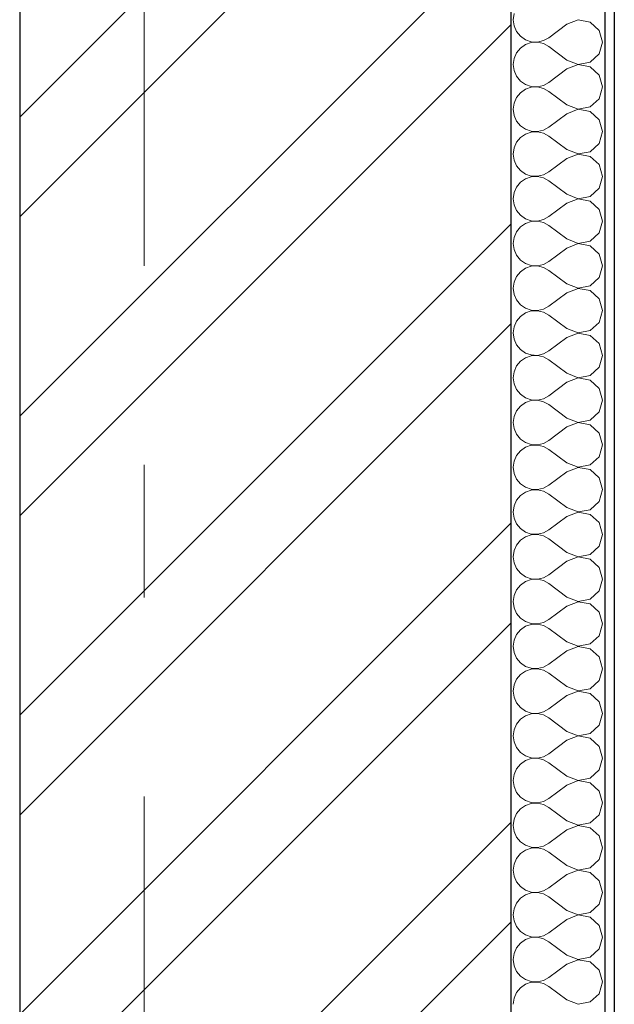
# Model space of a CAD drawing. Header units: millimetres. Extents: x -15683 to 202647, y -7448 to 20513.
# Tile 58 of 114: x 166055 to 166687, y -918 to 129. Entities that reach past the tile are written whole.
import ezdxf
from ezdxf.enums import TextEntityAlignment as Align

# ---------------------------------------------------------------- set-up
doc = ezdxf.new("R2010")
doc.units = ezdxf.units.MM
doc.header["$MEASUREMENT"] = 0
doc.set_wipeout_variables(frame=1)
doc.linetypes.add('Wipeout_Contour', pattern=[1000, 0, -1000])
doc.linetypes.add('Штрих-Штриховая', pattern=[1093.611073, 529.166651, -211.666656, 141.111112, -211.666656])
doc.layers.add('Конструктив - Стены Несущие', color=7, linetype='Continuous')
doc.layers.add('Элемент Модели - Оси', color=7, linetype='Continuous')
for name, color, linetype, lineweight in [('Конструктив - Стены Несущие_Ном._пера__101', 253, 'Continuous', 5), ('Конструктив - Стены Несущие_Ном._пера__21', 7, 'Continuous', 30), ('Элемент Модели - Оси_Ном._пера__1', 7, 'Continuous', 15), ('Элемент Модели - Оси_Ном._пера__120', 7, 'Continuous', 5)]:
    doc.layers.add(name, color=color, linetype=linetype, lineweight=lineweight)
doc.styles.add('СГЕНЕРИР_СТИЛЬ_1', font='arial.ttf')

# ---------------------------------------------------------------- blocks, each defined once
blk = doc.blocks.new('*X246', base_point=(140863.2, -2680.3))
at = {"layer": 'Конструктив - Стены Несущие_Ном._пера__101', "color": 253, "linetype": 'Continuous', "lineweight": 5}
for p, q in [((166580.8, 135.7), (166579.9, 129.2)), ((166579.9, 129.2), (166580.8, 122.7)), ((166649.1, 129.1), (166637, 124.4)), ((166661.9, 126.7), (166649.1, 129.1)), ((166671.5, 117.9), (166661.9, 126.7)), ((166580.8, 122.7), (166583.4, 116.7)), ((166583.4, 116.7), (166587.6, 111.6)), ((166637, 124.4), (166618, 110.1)), ((166675.1, 105.4), (166671.5, 117.9)), ((166587.6, 111.6), (166593, 107.9)), ((166593, 107.9), (166599.2, 105.8)), ((166599.2, 105), (166593, 102.9)), ((166599.2, 105.8), (166605.8, 105.5)), ((166605.8, 105.3), (166599.2, 105)), ((166605.8, 105.5), (166612.2, 107)), ((166612.2, 103.8), (166605.8, 105.3)), ((166612.2, 107), (166618, 110.1)), ((166671.5, 92.9), (166675.1, 105.4)), ((166587.6, 99.1), (166583.4, 94.1)), ((166593, 102.9), (166587.6, 99.1)), ((166618, 100.6), (166612.2, 103.8)), ((166637, 86.3), (166618, 100.6)), ((166580.8, 88.1), (166579.9, 81.6)), ((166583.4, 94.1), (166580.8, 88.1)), ((166637, 86.3), (166649.1, 81.7)), ((166649.1, 81.7), (166661.9, 84.1)), ((166661.9, 84.1), (166671.5, 92.9)), ((166579.9, 81.6), (166580.8, 75.1)), ((166580.8, 75.1), (166583.4, 69.1)), ((166637, 76.8), (166618, 62.5)), ((166649.1, 81.5), (166637, 76.8)), ((166661.9, 79.1), (166649.1, 81.5)), ((166671.5, 70.3), (166661.9, 79.1)), ((166583.4, 69.1), (166587.6, 64)), ((166587.6, 64), (166593, 60.3)), ((166675.1, 57.8), (166671.5, 70.3)), ((166593, 55.2), (166587.6, 51.5)), ((166593, 60.3), (166599.2, 58.2)), ((166599.2, 57.3), (166593, 55.2)), ((166599.2, 58.2), (166605.8, 57.9)), ((166605.8, 57.7), (166599.2, 57.3)), ((166605.8, 57.9), (166612.2, 59.3)), ((166612.2, 56.2), (166605.8, 57.7)), ((166612.2, 59.3), (166618, 62.5)), ((166618, 53), (166612.2, 56.2)), ((166637, 38.7), (166618, 53)), ((166671.5, 45.2), (166675.1, 57.8)), ((166583.4, 46.5), (166580.8, 40.5)), ((166587.6, 51.5), (166583.4, 46.5)), ((166661.9, 36.5), (166671.5, 45.2)), ((166580.8, 40.5), (166579.9, 34)), ((166579.9, 34), (166580.8, 27.4)), ((166637, 38.7), (166649.1, 34)), ((166649.1, 33.9), (166637, 29.2)), ((166649.1, 34), (166661.9, 36.5)), ((166661.9, 31.4), (166649.1, 33.9)), ((166671.5, 22.7), (166661.9, 31.4)), ((166580.8, 27.4), (166583.4, 21.4)), ((166583.4, 21.4), (166587.6, 16.4)), ((166637, 29.2), (166618, 14.9)), ((166675.1, 10.1), (166671.5, 22.7)), ((166587.6, 16.4), (166593, 12.7)), ((166593, 12.7), (166599.2, 10.6)), ((166599.2, 10.6), (166605.8, 10.2)), ((166605.8, 10.2), (166612.2, 11.7)), ((166612.2, 11.7), (166618, 14.9)), ((166587.6, 3.9), (166583.4, -1.2)), ((166593, 7.6), (166587.6, 3.9)), ((166599.2, 9.7), (166593, 7.6)), ((166605.8, 10), (166599.2, 9.7)), ((166612.2, 8.6), (166605.8, 10)), ((166618, 5.4), (166612.2, 8.6)), ((166637, -8.9), (166618, 5.4)), ((166671.5, -2.4), (166675.1, 10.1)), ((166580.8, -7.2), (166579.9, -13.7)), ((166583.4, -1.2), (166580.8, -7.2)), ((166637, -8.9), (166649.1, -13.6)), ((166661.9, -11.2), (166671.5, -2.4)), ((166579.9, -13.7), (166580.8, -20.2)), ((166580.8, -20.2), (166583.4, -26.2)), ((166637, -18.4), (166618, -32.7)), ((166649.1, -13.8), (166637, -18.4)), ((166649.1, -13.6), (166661.9, -11.2)), ((166661.9, -16.2), (166649.1, -13.8)), ((166671.5, -25), (166661.9, -16.2)), ((166583.4, -26.2), (166587.6, -31.2)), ((166587.6, -31.2), (166593, -35)), ((166675.1, -37.5), (166671.5, -25)), ((166593, -40), (166587.6, -43.7)), ((166593, -35), (166599.2, -37.1)), ((166599.2, -37.9), (166593, -40)), ((166599.2, -37.1), (166605.8, -37.4)), ((166605.8, -37.6), (166599.2, -37.9)), ((166605.8, -37.4), (166612.2, -35.9)), ((166612.2, -39.1), (166605.8, -37.6)), ((166612.2, -35.9), (166618, -32.7)), ((166618, -42.2), (166612.2, -39.1)), ((166671.5, -50), (166675.1, -37.5)), ((166583.4, -48.8), (166580.8, -54.8)), ((166587.6, -43.7), (166583.4, -48.8)), ((166637, -56.5), (166618, -42.2)), ((166661.9, -58.8), (166671.5, -50)), ((166580.8, -54.8), (166579.9, -61.3)), ((166579.9, -61.3), (166580.8, -67.8)), ((166637, -56.5), (166649.1, -61.2)), ((166649.1, -61.4), (166637, -66)), ((166649.1, -61.2), (166661.9, -58.8)), ((166661.9, -63.8), (166649.1, -61.4)), ((166580.8, -67.8), (166583.4, -73.8)), ((166637, -66), (166618, -80.3)), ((166671.5, -72.6), (166661.9, -63.8)), ((166675.1, -85.1), (166671.5, -72.6)), ((166583.4, -73.8), (166587.6, -78.9)), ((166587.6, -78.9), (166593, -82.6)), ((166593, -82.6), (166599.2, -84.7)), ((166605.8, -85), (166612.2, -83.5)), ((166612.2, -83.5), (166618, -80.3)), ((166587.6, -91.3), (166583.4, -96.4)), ((166593, -87.6), (166587.6, -91.3)), ((166599.2, -85.5), (166593, -87.6)), ((166599.2, -84.7), (166605.8, -85)), ((166605.8, -85.2), (166599.2, -85.5)), ((166612.2, -86.7), (166605.8, -85.2)), ((166618, -89.9), (166612.2, -86.7)), ((166637, -104.1), (166618, -89.9)), ((166671.5, -97.6), (166675.1, -85.1)), ((166580.8, -102.4), (166579.9, -108.9)), ((166583.4, -96.4), (166580.8, -102.4)), ((166637, -104.1), (166649.1, -108.8)), ((166661.9, -106.4), (166671.5, -97.6)), ((166579.9, -108.9), (166580.8, -115.4)), ((166637, -113.7), (166618, -128)), ((166649.1, -109), (166637, -113.7)), ((166649.1, -108.8), (166661.9, -106.4)), ((166661.9, -111.4), (166649.1, -109)), ((166671.5, -120.2), (166661.9, -111.4)), ((166580.8, -115.4), (166583.4, -121.4)), ((166583.4, -121.4), (166587.6, -126.5)), ((166675.1, -132.7), (166671.5, -120.2)), ((166587.6, -126.5), (166593, -130.2)), ((166593, -135.2), (166587.6, -138.9)), ((166593, -130.2), (166599.2, -132.3)), ((166599.2, -133.1), (166593, -135.2)), ((166599.2, -132.3), (166605.8, -132.6)), ((166605.8, -132.8), (166599.2, -133.1)), ((166605.8, -132.6), (166612.2, -131.1)), ((166612.2, -134.3), (166605.8, -132.8)), ((166612.2, -131.1), (166618, -128)), ((166618, -137.5), (166612.2, -134.3)), ((166671.5, -145.2), (166675.1, -132.7)), ((166583.4, -144), (166580.8, -150)), ((166587.6, -138.9), (166583.4, -144)), ((166637, -151.8), (166618, -137.5)), ((166661.9, -154), (166671.5, -145.2)), ((166580.8, -150), (166579.9, -156.5)), ((166579.9, -156.5), (166580.8, -163)), ((166637, -151.8), (166649.1, -156.4)), ((166649.1, -156.6), (166637, -161.3)), ((166649.1, -156.4), (166661.9, -154)), ((166661.9, -159), (166649.1, -156.6)), ((166580.8, -163), (166583.4, -169)), ((166637, -161.3), (166618, -175.6)), ((166671.5, -167.8), (166661.9, -159)), ((166583.4, -169), (166587.6, -174.1)), ((166587.6, -174.1), (166593, -177.8)), ((166593, -177.8), (166599.2, -179.9)), ((166612.2, -178.8), (166618, -175.6)), ((166675.1, -180.3), (166671.5, -167.8)), ((166587.6, -186.6), (166583.4, -191.6)), ((166593, -182.8), (166587.6, -186.6)), ((166599.2, -180.7), (166593, -182.8)), ((166599.2, -179.9), (166605.8, -180.2)), ((166605.8, -180.4), (166599.2, -180.7)), ((166605.8, -180.2), (166612.2, -178.8)), ((166612.2, -181.9), (166605.8, -180.4)), ((166618, -185.1), (166612.2, -181.9)), ((166637, -199.4), (166618, -185.1)), ((166671.5, -192.9), (166675.1, -180.3)), ((166580.8, -197.6), (166579.9, -204.1)), ((166583.4, -191.6), (166580.8, -197.6)), ((166661.9, -201.6), (166671.5, -192.9)), ((166579.9, -204.1), (166580.8, -210.7)), ((166637, -208.9), (166618, -223.2)), ((166637, -199.4), (166649.1, -204)), ((166649.1, -204.2), (166637, -208.9)), ((166649.1, -204), (166661.9, -201.6)), ((166661.9, -206.7), (166649.1, -204.2)), ((166671.5, -215.4), (166661.9, -206.7)), ((166580.8, -210.7), (166583.4, -216.7)), ((166583.4, -216.7), (166587.6, -221.7)), ((166675.1, -228), (166671.5, -215.4)), ((166587.6, -221.7), (166593, -225.4)), ((166593, -230.5), (166587.6, -234.2)), ((166593, -225.4), (166599.2, -227.5)), ((166599.2, -228.4), (166593, -230.5)), ((166599.2, -227.5), (166605.8, -227.9)), ((166605.8, -228), (166599.2, -228.4)), ((166605.8, -227.9), (166612.2, -226.4)), ((166612.2, -229.5), (166605.8, -228)), ((166612.2, -226.4), (166618, -223.2)), ((166618, -232.7), (166612.2, -229.5)), ((166671.5, -240.5), (166675.1, -228)), ((166583.4, -239.2), (166580.8, -245.3)), ((166587.6, -234.2), (166583.4, -239.2)), ((166637, -247), (166618, -232.7)), ((166661.9, -249.2), (166671.5, -240.5)), ((166580.8, -245.3), (166579.9, -251.8)), ((166637, -247), (166649.1, -251.7)), ((166649.1, -251.7), (166661.9, -249.2)), ((166579.9, -251.8), (166580.8, -258.3)), ((166580.8, -258.3), (166583.4, -264.3)), ((166637, -256.5), (166618, -270.8)), ((166649.1, -251.9), (166637, -256.5)), ((166661.9, -254.3), (166649.1, -251.9)), ((166671.5, -263.1), (166661.9, -254.3)), ((166583.4, -264.3), (166587.6, -269.3)), ((166587.6, -269.3), (166593, -273.1)), ((166612.2, -274), (166618, -270.8)), ((166675.1, -275.6), (166671.5, -263.1)), ((166587.6, -281.8), (166583.4, -286.9)), ((166593, -278.1), (166587.6, -281.8)), ((166593, -273.1), (166599.2, -275.2)), ((166599.2, -276), (166593, -278.1)), ((166599.2, -275.2), (166605.8, -275.5)), ((166605.8, -275.7), (166599.2, -276)), ((166605.8, -275.5), (166612.2, -274)), ((166612.2, -277.2), (166605.8, -275.7)), ((166618, -280.3), (166612.2, -277.2)), ((166637, -294.6), (166618, -280.3)), ((166671.5, -288.1), (166675.1, -275.6)), ((166580.8, -292.9), (166579.9, -299.4)), ((166583.4, -286.9), (166580.8, -292.9)), ((166661.9, -296.9), (166671.5, -288.1)), ((166579.9, -299.4), (166580.8, -305.9)), ((166637, -294.6), (166649.1, -299.3)), ((166649.1, -299.5), (166637, -304.1)), ((166649.1, -299.3), (166661.9, -296.9)), ((166661.9, -301.9), (166649.1, -299.5)), ((166671.5, -310.7), (166661.9, -301.9)), ((166580.8, -305.9), (166583.4, -311.9)), ((166583.4, -311.9), (166587.6, -317)), ((166637, -304.1), (166618, -318.4)), ((166675.1, -323.2), (166671.5, -310.7)), ((166587.6, -317), (166593, -320.7)), ((166593, -320.7), (166599.2, -322.8)), ((166599.2, -323.6), (166593, -325.7)), ((166599.2, -322.8), (166605.8, -323.1)), ((166605.8, -323.3), (166599.2, -323.6)), ((166605.8, -323.1), (166612.2, -321.6)), ((166612.2, -324.8), (166605.8, -323.3)), ((166612.2, -321.6), (166618, -318.4)), ((166671.5, -335.7), (166675.1, -323.2)), ((166583.4, -334.5), (166580.8, -340.5)), ((166587.6, -329.4), (166583.4, -334.5)), ((166593, -325.7), (166587.6, -329.4)), ((166618, -328), (166612.2, -324.8)), ((166637, -342.2), (166618, -328)), ((166580.8, -340.5), (166579.9, -347)), ((166637, -342.2), (166649.1, -346.9)), ((166649.1, -346.9), (166661.9, -344.5)), ((166661.9, -344.5), (166671.5, -335.7)), ((166579.9, -347), (166580.8, -353.5)), ((166580.8, -353.5), (166583.4, -359.5)), ((166637, -351.8), (166618, -366)), ((166649.1, -347.1), (166637, -351.8)), ((166661.9, -349.5), (166649.1, -347.1)), ((166671.5, -358.3), (166661.9, -349.5)), ((166583.4, -359.5), (166587.6, -364.6)), ((166587.6, -364.6), (166593, -368.3)), ((166612.2, -369.2), (166618, -366)), ((166675.1, -370.8), (166671.5, -358.3)), ((166587.6, -377), (166583.4, -382.1)), ((166593, -373.3), (166587.6, -377)), ((166593, -368.3), (166599.2, -370.4)), ((166599.2, -371.2), (166593, -373.3)), ((166599.2, -370.4), (166605.8, -370.7)), ((166605.8, -370.9), (166599.2, -371.2)), ((166605.8, -370.7), (166612.2, -369.2)), ((166612.2, -372.4), (166605.8, -370.9)), ((166618, -375.6), (166612.2, -372.4)), ((166637, -389.9), (166618, -375.6)), ((166671.5, -383.3), (166675.1, -370.8)), ((166583.4, -382.1), (166580.8, -388.1)), ((166661.9, -392.1), (166671.5, -383.3)), ((166580.8, -388.1), (166579.9, -394.6)), ((166579.9, -394.6), (166580.8, -401.1)), ((166637, -389.9), (166649.1, -394.5)), ((166649.1, -394.7), (166637, -399.4)), ((166649.1, -394.5), (166661.9, -392.1)), ((166661.9, -397.1), (166649.1, -394.7)), ((166671.5, -405.9), (166661.9, -397.1)), ((166580.8, -401.1), (166583.4, -407.1)), ((166583.4, -407.1), (166587.6, -412.2)), ((166637, -399.4), (166618, -413.7)), ((166675.1, -418.4), (166671.5, -405.9)), ((166587.6, -412.2), (166593, -415.9)), ((166593, -415.9), (166599.2, -418)), ((166599.2, -418.8), (166593, -420.9)), ((166599.2, -418), (166605.8, -418.3)), ((166605.8, -418.5), (166599.2, -418.8)), ((166605.8, -418.3), (166612.2, -416.8)), ((166612.2, -420), (166605.8, -418.5)), ((166612.2, -416.8), (166618, -413.7)), ((166671.5, -430.9), (166675.1, -418.4)), ((166587.6, -424.7), (166583.4, -429.7)), ((166593, -420.9), (166587.6, -424.7)), ((166618, -423.2), (166612.2, -420)), ((166637, -437.5), (166618, -423.2)), ((166580.8, -435.7), (166579.9, -442.2)), ((166583.4, -429.7), (166580.8, -435.7)), ((166637, -437.5), (166649.1, -442.1)), ((166649.1, -442.1), (166661.9, -439.7)), ((166661.9, -439.7), (166671.5, -430.9)), ((166579.9, -442.2), (166580.8, -448.7)), ((166580.8, -448.7), (166583.4, -454.8)), ((166637, -447), (166618, -461.3)), ((166649.1, -442.3), (166637, -447)), ((166661.9, -444.8), (166649.1, -442.3)), ((166671.5, -453.5), (166661.9, -444.8)), ((166583.4, -454.8), (166587.6, -459.8)), ((166587.6, -459.8), (166593, -463.5)), ((166675.1, -466), (166671.5, -453.5)), ((166593, -468.6), (166587.6, -472.3)), ((166593, -463.5), (166599.2, -465.6)), ((166599.2, -466.5), (166593, -468.6)), ((166599.2, -465.6), (166605.8, -466)), ((166605.8, -466.1), (166599.2, -466.5)), ((166605.8, -466), (166612.2, -464.5)), ((166612.2, -467.6), (166605.8, -466.1)), ((166612.2, -464.5), (166618, -461.3)), ((166618, -470.8), (166612.2, -467.6)), ((166637, -485.1), (166618, -470.8)), ((166671.5, -478.6), (166675.1, -466)), ((166583.4, -477.3), (166580.8, -483.4)), ((166587.6, -472.3), (166583.4, -477.3)), ((166661.9, -487.3), (166671.5, -478.6)), ((166580.8, -483.4), (166579.9, -489.9)), ((166579.9, -489.9), (166580.8, -496.4)), ((166637, -485.1), (166649.1, -489.8)), ((166649.1, -490), (166637, -494.6)), ((166649.1, -489.8), (166661.9, -487.3)), ((166661.9, -492.4), (166649.1, -490)), ((166671.5, -501.2), (166661.9, -492.4)), ((166580.8, -496.4), (166583.4, -502.4)), ((166583.4, -502.4), (166587.6, -507.4)), ((166637, -494.6), (166618, -508.9)), ((166675.1, -513.7), (166671.5, -501.2)), ((166587.6, -507.4), (166593, -511.2)), ((166593, -511.2), (166599.2, -513.3)), ((166599.2, -513.3), (166605.8, -513.6)), ((166605.8, -513.6), (166612.2, -512.1)), ((166612.2, -512.1), (166618, -508.9)), ((166587.6, -519.9), (166583.4, -525)), ((166593, -516.2), (166587.6, -519.9)), ((166599.2, -514.1), (166593, -516.2)), ((166605.8, -513.8), (166599.2, -514.1)), ((166612.2, -515.3), (166605.8, -513.8)), ((166618, -518.4), (166612.2, -515.3)), ((166637, -532.7), (166618, -518.4)), ((166671.5, -526.2), (166675.1, -513.7)), ((166580.8, -531), (166579.9, -537.5)), ((166583.4, -525), (166580.8, -531)), ((166637, -532.7), (166649.1, -537.4)), ((166661.9, -535), (166671.5, -526.2)), ((166579.9, -537.5), (166580.8, -544)), ((166580.8, -544), (166583.4, -550)), ((166637, -542.2), (166618, -556.5)), ((166649.1, -537.6), (166637, -542.2)), ((166649.1, -537.4), (166661.9, -535)), ((166661.9, -540), (166649.1, -537.6)), ((166671.5, -548.8), (166661.9, -540)), ((166583.4, -550), (166587.6, -555.1)), ((166587.6, -555.1), (166593, -558.8)), ((166675.1, -561.3), (166671.5, -548.8)), ((166593, -563.8), (166587.6, -567.5)), ((166593, -558.8), (166599.2, -560.9)), ((166599.2, -561.7), (166593, -563.8)), ((166599.2, -560.9), (166605.8, -561.2)), ((166605.8, -561.4), (166599.2, -561.7)), ((166605.8, -561.2), (166612.2, -559.7)), ((166612.2, -562.9), (166605.8, -561.4)), ((166612.2, -559.7), (166618, -556.5)), ((166618, -566), (166612.2, -562.9)), ((166671.5, -573.8), (166675.1, -561.3)), ((166583.4, -572.6), (166580.8, -578.6)), ((166587.6, -567.5), (166583.4, -572.6)), ((166637, -580.3), (166618, -566)), ((166661.9, -582.6), (166671.5, -573.8)), ((166580.8, -578.6), (166579.9, -585.1)), ((166579.9, -585.1), (166580.8, -591.6)), ((166637, -580.3), (166649.1, -585)), ((166649.1, -585.2), (166637, -589.9)), ((166649.1, -585), (166661.9, -582.6)), ((166661.9, -587.6), (166649.1, -585.2)), ((166580.8, -591.6), (166583.4, -597.6)), ((166637, -589.9), (166618, -604.1)), ((166671.5, -596.4), (166661.9, -587.6)), ((166675.1, -608.9), (166671.5, -596.4)), ((166583.4, -597.6), (166587.6, -602.7)), ((166587.6, -602.7), (166593, -606.4)), ((166593, -606.4), (166599.2, -608.5)), ((166605.8, -608.8), (166612.2, -607.3)), ((166612.2, -607.3), (166618, -604.1)), ((166587.6, -615.1), (166583.4, -620.2)), ((166593, -611.4), (166587.6, -615.1)), ((166599.2, -609.3), (166593, -611.4)), ((166599.2, -608.5), (166605.8, -608.8)), ((166605.8, -609), (166599.2, -609.3)), ((166612.2, -610.5), (166605.8, -609)), ((166618, -613.7), (166612.2, -610.5)), ((166637, -628), (166618, -613.7)), ((166671.5, -621.4), (166675.1, -608.9)), ((166580.8, -626.2), (166579.9, -632.7)), ((166583.4, -620.2), (166580.8, -626.2)), ((166637, -628), (166649.1, -632.6)), ((166661.9, -630.2), (166671.5, -621.4)), ((166579.9, -632.7), (166580.8, -639.2)), ((166637, -637.5), (166618, -651.8)), ((166649.1, -632.8), (166637, -637.5)), ((166649.1, -632.6), (166661.9, -630.2)), ((166661.9, -635.2), (166649.1, -632.8)), ((166671.5, -644), (166661.9, -635.2)), ((166580.8, -639.2), (166583.4, -645.2)), ((166583.4, -645.2), (166587.6, -650.3)), ((166675.1, -656.5), (166671.5, -644)), ((166587.6, -650.3), (166593, -654)), ((166593, -659), (166587.6, -662.8)), ((166593, -654), (166599.2, -656.1)), ((166599.2, -656.9), (166593, -659)), ((166599.2, -656.1), (166605.8, -656.4)), ((166605.8, -656.6), (166599.2, -656.9)), ((166605.8, -656.4), (166612.2, -654.9)), ((166612.2, -658.1), (166605.8, -656.6)), ((166612.2, -654.9), (166618, -651.8)), ((166618, -661.3), (166612.2, -658.1)), ((166671.5, -669), (166675.1, -656.5)), ((166583.4, -667.8), (166580.8, -673.8)), ((166587.6, -662.8), (166583.4, -667.8)), ((166637, -675.6), (166618, -661.3)), ((166661.9, -677.8), (166671.5, -669)), ((166580.8, -673.8), (166579.9, -680.3)), ((166579.9, -680.3), (166580.8, -686.8)), ((166637, -675.6), (166649.1, -680.2)), ((166649.1, -680.4), (166637, -685.1)), ((166649.1, -680.2), (166661.9, -677.8)), ((166661.9, -682.8), (166649.1, -680.4)), ((166580.8, -686.8), (166583.4, -692.9)), ((166637, -685.1), (166618, -699.4)), ((166671.5, -691.6), (166661.9, -682.8)), ((166583.4, -692.9), (166587.6, -697.9)), ((166587.6, -697.9), (166593, -701.6)), ((166593, -701.6), (166599.2, -703.7)), ((166612.2, -702.6), (166618, -699.4)), ((166675.1, -704.1), (166671.5, -691.6)), ((166587.6, -710.4), (166583.4, -715.4)), ((166593, -706.7), (166587.6, -710.4)), ((166599.2, -704.6), (166593, -706.7)), ((166599.2, -703.7), (166605.8, -704)), ((166605.8, -704.2), (166599.2, -704.6)), ((166605.8, -704), (166612.2, -702.6)), ((166612.2, -705.7), (166605.8, -704.2)), ((166618, -708.9), (166612.2, -705.7)), ((166637, -723.2), (166618, -708.9)), ((166671.5, -716.7), (166675.1, -704.1)), ((166580.8, -721.4), (166579.9, -728)), ((166583.4, -715.4), (166580.8, -721.4)), ((166661.9, -725.4), (166671.5, -716.7)), ((166579.9, -728), (166580.8, -734.5)), ((166637, -732.7), (166618, -747)), ((166637, -723.2), (166649.1, -727.9)), ((166649.1, -728), (166637, -732.7)), ((166649.1, -727.9), (166661.9, -725.4)), ((166661.9, -730.5), (166649.1, -728)), ((166671.5, -739.2), (166661.9, -730.5)), ((166580.8, -734.5), (166583.4, -740.5)), ((166583.4, -740.5), (166587.6, -745.5)), ((166675.1, -751.8), (166671.5, -739.2)), ((166587.6, -745.5), (166593, -749.2)), ((166593, -754.3), (166587.6, -758)), ((166593, -749.2), (166599.2, -751.3)), ((166599.2, -752.2), (166593, -754.3)), ((166599.2, -751.3), (166605.8, -751.7)), ((166605.8, -751.9), (166599.2, -752.2)), ((166605.8, -751.7), (166612.2, -750.2)), ((166612.2, -753.3), (166605.8, -751.9)), ((166612.2, -750.2), (166618, -747)), ((166618, -756.5), (166612.2, -753.3)), ((166671.5, -764.3), (166675.1, -751.8)), ((166583.4, -763.1), (166580.8, -769.1)), ((166587.6, -758), (166583.4, -763.1)), ((166637, -770.8), (166618, -756.5)), ((166661.9, -773.1), (166671.5, -764.3)), ((166580.8, -769.1), (166579.9, -775.6)), ((166637, -770.8), (166649.1, -775.5)), ((166649.1, -775.5), (166661.9, -773.1)), ((166579.9, -775.6), (166580.8, -782.1)), ((166580.8, -782.1), (166583.4, -788.1)), ((166637, -780.3), (166618, -794.6)), ((166649.1, -775.7), (166637, -780.3)), ((166661.9, -778.1), (166649.1, -775.7)), ((166671.5, -786.9), (166661.9, -778.1)), ((166583.4, -788.1), (166587.6, -793.1)), ((166587.6, -793.1), (166593, -796.9)), ((166612.2, -797.8), (166618, -794.6)), ((166675.1, -799.4), (166671.5, -786.9)), ((166587.6, -805.6), (166583.4, -810.7)), ((166593, -801.9), (166587.6, -805.6)), ((166593, -796.9), (166599.2, -799)), ((166599.2, -799.8), (166593, -801.9)), ((166599.2, -799), (166605.8, -799.3)), ((166605.8, -799.5), (166599.2, -799.8)), ((166605.8, -799.3), (166612.2, -797.8)), ((166612.2, -801), (166605.8, -799.5)), ((166618, -804.1), (166612.2, -801)), ((166637, -818.4), (166618, -804.1)), ((166671.5, -811.9), (166675.1, -799.4)), ((166580.8, -816.7), (166579.9, -823.2)), ((166583.4, -810.7), (166580.8, -816.7)), ((166661.9, -820.7), (166671.5, -811.9)), ((166579.9, -823.2), (166580.8, -829.7)), ((166637, -818.4), (166649.1, -823.1)), ((166649.1, -823.3), (166637, -828)), ((166649.1, -823.1), (166661.9, -820.7)), ((166661.9, -825.7), (166649.1, -823.3)), ((166671.5, -834.5), (166661.9, -825.7)), ((166580.8, -829.7), (166583.4, -835.7)), ((166583.4, -835.7), (166587.6, -840.8)), ((166637, -828), (166618, -842.2)), ((166675.1, -847), (166671.5, -834.5)), ((166587.6, -840.8), (166593, -844.5)), ((166593, -844.5), (166599.2, -846.6)), ((166599.2, -847.4), (166593, -849.5)), ((166599.2, -846.6), (166605.8, -846.9)), ((166605.8, -847.1), (166599.2, -847.4)), ((166605.8, -846.9), (166612.2, -845.4)), ((166612.2, -848.6), (166605.8, -847.1)), ((166612.2, -845.4), (166618, -842.2)), ((166671.5, -859.5), (166675.1, -847)), ((166583.4, -858.3), (166580.8, -864.3)), ((166587.6, -853.2), (166583.4, -858.3)), ((166593, -849.5), (166587.6, -853.2)), ((166618, -851.8), (166612.2, -848.6)), ((166637, -866), (166618, -851.8)), ((166580.8, -864.3), (166579.9, -870.8)), ((166637, -866), (166649.1, -870.7)), ((166649.1, -870.7), (166661.9, -868.3)), ((166661.9, -868.3), (166671.5, -859.5)), ((166579.9, -870.8), (166580.8, -877.3)), ((166580.8, -877.3), (166583.4, -883.3)), ((166637, -875.6), (166618, -889.9)), ((166649.1, -870.9), (166637, -875.6)), ((166661.9, -873.3), (166649.1, -870.9)), ((166671.5, -882.1), (166661.9, -873.3)), ((166583.4, -883.3), (166587.6, -888.4)), ((166587.6, -888.4), (166593, -892.1)), ((166612.2, -893), (166618, -889.9)), ((166675.1, -894.6), (166671.5, -882.1)), ((166587.6, -900.9), (166583.4, -905.9)), ((166593, -897.1), (166587.6, -900.9)), ((166593, -892.1), (166599.2, -894.2)), ((166599.2, -895), (166593, -897.1)), ((166599.2, -894.2), (166605.8, -894.5)), ((166605.8, -894.7), (166599.2, -895)), ((166605.8, -894.5), (166612.2, -893)), ((166612.2, -896.2), (166605.8, -894.7)), ((166618, -899.4), (166612.2, -896.2)), ((166637, -913.7), (166618, -899.4)), ((166671.5, -907.1), (166675.1, -894.6)), ((166583.4, -905.9), (166580.8, -911.9)), ((166661.9, -915.9), (166671.5, -907.1)), ((166580.8, -911.9), (166579.9, -918.4)), ((166637, -913.7), (166649.1, -918.3)), ((166649.1, -918.3), (166661.9, -915.9))]:
    blk.add_line(p, q, dxfattribs=at)
blk = doc.blocks.new('Элемент Разреза_199_3', base_point=(140863.2, -2680.3))
at = {"color": 254, "linetype": 'Wipeout_Contour', "lineweight": 0, "ltscale": 665327.59148}
blk.add_wipeout([(166055, -3006.8), (166577.5, -3006.8), (166577.5, 1169.7), (166055, 1169.7)], dxfattribs=at).dxf.layer = 'Конструктив - Стены Несущие'
at = {"color": 254, "linetype": 'Wipeout_Contour', "lineweight": 0, "ltscale": 1000193.148449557}
blk.add_wipeout([(166677.5, 1169.7), (166677.5, -3006.8), (166684.7, -3006.8), (166684.7, -2300.3), (166687.5, -2300.3), (166687.5, 1169.7)], dxfattribs=at).dxf.layer = 'Конструктив - Стены Несущие'
at = {"layer": 'Конструктив - Стены Несущие_Ном._пера__101', "linetype": 'Continuous', "lineweight": 5}
h = blk.add_hatch(dxfattribs=at)
h.set_pattern_fill('КИРПИЧ_01_0003', color=253, style=0, pattern_type=2)
h.set_pattern_definition([(45, (140863.2, -2680.33), (-159.099, 159.099), []), (45, (140810.16, -2627.3), (-159.099, 159.099), [])])
h.paths.add_polyline_path([(166055, -3006.8), (166577.5, -3006.8), (166577.5, 1169.7), (166055, 1169.7)])
h = blk.add_hatch(dxfattribs=at)
h.set_pattern_fill('ШТУКАТУРКА__ГИПС_01_0003', color=253, style=0, pattern_type=2)
h.set_pattern_definition([(45, (140863.19, -2330.33), (-111.3693, 111.3693), [0, -105, 0, -157.5]), (110, (141213.19, -2330.33), (148.0016, 53.8682), [0, -77, 0, -133])])
h.paths.add_polyline_path([(166677.5, 1169.7), (166677.5, -3006.8), (166684.7, -3006.8), (166684.7, -2300.3), (166687.5, -2300.3), (166687.5, 1169.7)])
at = {"layer": 'Конструктив - Стены Несущие_Ном._пера__21', "color": 7, "linetype": 'Continuous', "lineweight": 30}
for p, q in [((166055, 1169.7), (166055, -3006.8)), ((166687.5, 1169.7), (166687.5, -3006.8))]:
    blk.add_line(p, q, dxfattribs=at)
at = {"color": 254, "linetype": 'Wipeout_Contour', "lineweight": 0, "ltscale": 666572.374524}
blk.add_wipeout([(166577.5, 1169.7), (166577.5, -3006.8), (166677.5, -3006.8), (166677.5, 1169.7)], dxfattribs=at).dxf.layer = 'Конструктив - Стены Несущие'
at = {"layer": 'Конструктив - Стены Несущие_Ном._пера__21', "color": 7, "linetype": 'Continuous', "lineweight": 30}
for p, q in [((166577.5, 1169.7), (166577.5, -3006.8)), ((166677.5, 1169.7), (166677.5, -3006.8))]:
    blk.add_line(p, q, dxfattribs=at)
at = {"layer": 'Конструктив - Стены Несущие', "lineweight": 0}
blk.add_blockref('*X246', (140863.2, -2680.3), dxfattribs=at)
blk = doc.blocks.new('Стандартный Маркер Сетки[30]_3', base_point=(166187.5, 14319.7))
at = {"layer": 'Элемент Модели - Оси_Ном._пера__120', "color": 7, "linetype": 'Штрих-Штриховая', "lineweight": 5}
blk.add_line((166187.5, 13519.7), (166187.5, -4880.3), dxfattribs=at)
at = {"layer": 'Элемент Модели - Оси_Ном._пера__1', "color": 7, "lineweight": 15, "style": 'СГЕНЕРИР_СТИЛЬ_1'}
blk.add_attdef('AC_MarkerText_1', text='', height=350, rotation=360, dxfattribs=at).set_placement((166187.5, -5980.3), align=Align.TOP_CENTER)
blk = doc.blocks.new('Стандартный Маркер Сетки[31]_3', base_point=(166187.5, 14319.7))
at = {"layer": 'Элемент Модели - Оси_Ном._пера__120', "color": 7, "linetype": 'Штрих-Штриховая', "lineweight": 5}
blk.add_line((166187.5, 13519.7), (166187.5, -4880.3), dxfattribs=at)
at = {"layer": 'Элемент Модели - Оси_Ном._пера__1', "color": 7, "lineweight": 15, "style": 'СГЕНЕРИР_СТИЛЬ_1'}
blk.add_attdef('AC_MarkerText_1', text='', height=350, rotation=360, dxfattribs=at).set_placement((166187.5, -5980.3), align=Align.TOP_CENTER)

msp = doc.modelspace()

# ---------------------------------------------------------------- block references
at = {"layer": 'Конструктив - Стены Несущие', "lineweight": 0}
msp.add_blockref('Элемент Разреза_199_3', (140863.2, -2680.3), dxfattribs=at)

# ---------------------------------------------------------------- next in the draw order: block references
at = {"layer": 'Элемент Модели - Оси', "color": 7, "linetype": 'Continuous', "lineweight": 5}
for name in ['Стандартный Маркер Сетки[30]_3', 'Стандартный Маркер Сетки[31]_3']:
    msp.add_blockref(name, (166187.5, 14319.7), dxfattribs=at)

doc.saveas('drawing.dxf')
